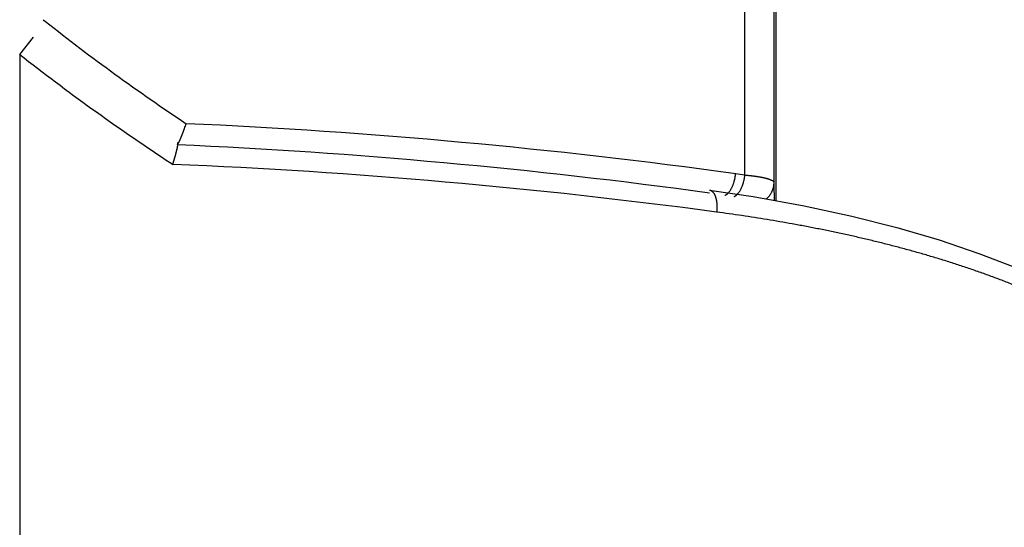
# Model space of a CAD drawing. Header units: millimetres. Extents: x 0 to 1300, y 0 to 891.
# Tile 95 of 141: x 401.05 to 409.97, y 468.17 to 472.76. Entities that reach past the tile are written whole.
import ezdxf

# ---------------------------------------------------------------- set-up
doc = ezdxf.new("R2010")
doc.units = ezdxf.units.MM
doc.header["$LTSCALE"] = 0.545669
doc.layers.add('NoLayerName_001', color=7, linetype='Continuous')
doc.styles.get("Standard").update_dxf_attribs({"font": 'txt', "bigfont": 'extfont2'})
doc.dimstyles.get("Standard").update_dxf_attribs({"dimtxt": 2.5, "dimasz": 2.5, "dimexe": 1, "dimexo": 1, "dimtad": 1, "dimdec": 3, "dimzin": 0, "dimdsep": 46, "dimtxsty": 'Standard', "dimcen": 2.5, "dimadec": 3, "dimazin": 0, "dimtfac": 0.75, "dimtdec": 3, "dimtmove": 0, "dimatfit": 3, "dimfxl": 1, "dimarcsym": 0})

# ---------------------------------------------------------------- blocks, each defined once
blk = doc.blocks.new('_OPEN30')
at = {"color": 0, "linetype": 'ByBlock', "lineweight": -2}
for p, q in [((-1, 0.267949), (0, 0)), ((0, 0), (-1, -0.267949)), ((0, 0), (-1, 0))]:
    blk.add_line(p, q, dxfattribs=at)
blk = doc.blocks.new('*D54')
at = {"layer": 'Defpoints', "color": 0}
for p in [(327.5, 537.5), (625, 535), (327.5, 404.6746)]:
    blk.add_point(p, dxfattribs=at)
at = {"layer": 'NoLayerName_001', "color": 0, "linetype": 'Continuous', "lineweight": 13}
for p, q in [((327.5, 534.5), (327.5, 401.6746)), ((625, 532), (625, 401.6746)), ((620.5, 404.6746), (332, 404.6746))]:
    blk.add_line(p, q, dxfattribs=at)
at = {"layer": 'NoLayerName_001', "color": 0, "lineweight": 13, "xscale": 4.5, "yscale": 4.5, "zscale": 4.5}
for p, rotation in [((327.5, 404.6746), 180), ((625, 404.6746), 360)]:
    blk.add_blockref('_OPEN30', p, dxfattribs=dict(at, rotation=rotation))
at = {"layer": 'NoLayerName_001', "color": 0, "lineweight": 13, "insert": (476.25, 413.8959), "char_height": 10.5, "attachment_point": 5}
blk.add_mtext('\\W0.8000;２９８', dxfattribs=at)

msp = doc.modelspace()

# ---------------------------------------------------------------- linework, layer by layer
at = {"layer": 'NoLayerName_001', "color": 60, "linetype": 'Continuous', "lineweight": 25}
for p, q in [((407.90062143, 493.35), (407.90062143, 471.12604662)), ((407.61934223, 471.35859001), (407.61934223, 487.85)), ((407.88293623, 471.28880558), (407.88293623, 487.85)), ((401.26229431, 472.76406099), (401.28443548, 472.74664999)), ((401.0505072, 472.44908391), (401.17460596, 472.60592753)), ((401.0505072, 472.44908391), (401.0505072, 466.6))]:
    msp.add_line(p, q, dxfattribs=at)
msp.add_lwpolyline([(407.29983943, 471.2217024), (407.69308316, 471.16310477), (408.15516279, 471.08059558), (408.58870835, 470.9876317), (408.99610803, 470.8846232), (409.37900819, 470.77173132), (409.73891687, 470.64950586), (410.07761678, 470.51797482), (410.39609942, 470.37728533), (410.69688992, 470.22716346), (410.97818607, 470.06805193), (411.2397887, 469.90032743), (411.48013811, 469.7245933), (411.69693076, 469.5408287), (411.82436116, 469.41567253)], dxfattribs=at)
for centre, radius, start, end in [((413.94989058, 488.87682263), 20.5084427, 231.860901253, 236.256991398), ((414.14602111, 489.24653894), 21.29899012, 232.059558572, 236.456359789), ((400.74281452, 472.42044246), 1.91094746, 340.438830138, 341.790410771), ((400.14219104, 417.68703287), 54.19013218, 82.158354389, 87.444797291), ((400.14074735, 418.98183873), 52.70178453, 82.195181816, 87.457750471), ((414.30504047, 489.47653293), 21.57855243, 236.441891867, 236.632286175), ((400.17536855, 417.30054667), 54.20167636, 82.379736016, 87.608975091), ((405.17193576, 454.36141716), 17.17246876, 81.80635231, 82.088345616), ((382.74485426, 470.4901234), 25.15076655, 1.454412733, 1.819778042)]:
    msp.add_arc(centre, radius, start, end, dxfattribs=at)
for points, knots in [([(402.51380609, 471.70279149), (402.51433378, 471.70407575), (402.51539245, 471.70664293), (402.51696073, 471.71050178), (402.51851823, 471.71436501), (402.52006354, 471.71823317), (402.52159809, 471.72210565), (402.52312229, 471.72598225), (402.5246363, 471.72986287), (402.52614031, 471.73374741), (402.52763449, 471.73763578), (402.52911901, 471.74152787), (402.53059405, 471.74542359), (402.5320598, 471.74932284), (402.53351641, 471.75322551), (402.53496409, 471.75713151), (402.53640299, 471.76104074), (402.53783328, 471.7649531), (402.53925522, 471.76886847), (402.54066867, 471.77278686), (402.54207501, 471.77670773), (402.54300493, 471.77932436), (402.54347084, 471.78063231)], [0, 0, 0, 0, 0.004165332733, 0.008330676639, 0.012496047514, 0.016661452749, 0.020826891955, 0.024992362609, 0.029157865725, 0.033323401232, 0.037488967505, 0.041654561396, 0.045820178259, 0.049985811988, 0.054151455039, 0.058317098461, 0.062482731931, 0.066648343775, 0.070813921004, 0.074979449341, 0.07914491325, 0.083310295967, 0.083310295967, 0.083310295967, 0.083310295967]), ([(402.49029168, 471.65127028), (402.49072813, 471.65210743), (402.49160634, 471.65377901), (402.49289184, 471.6563029), (402.49416089, 471.65883513), (402.49541194, 471.66137635), (402.49664814, 471.66392483), (402.49787005, 471.66648019), (402.49907827, 471.66904207), (402.50027337, 471.67161015), (402.50145595, 471.67418411), (402.50262661, 471.67676361), (402.50378593, 471.67934832), (402.5049345, 471.68193792), (402.50607291, 471.68453207), (402.50720175, 471.68713045), (402.50832162, 471.68973272), (402.50943309, 471.69233857), (402.51053681, 471.69494764), (402.51163314, 471.69755969), (402.51272354, 471.70017404), (402.51344478, 471.70191923), (402.51380609, 471.70279149)], [0, 0, 0, 0, 0.002832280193, 0.005664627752, 0.008497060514, 0.011329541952, 0.014162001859, 0.01699444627, 0.019826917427, 0.022659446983, 0.025492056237, 0.028324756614, 0.031157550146, 0.033990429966, 0.036823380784, 0.039656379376, 0.042489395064, 0.045322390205, 0.048155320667, 0.050988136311, 0.053820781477, 0.056653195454, 0.056653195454, 0.056653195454, 0.056653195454]), ([(402.43659568, 471.45503317), (402.43752178, 471.45790378), (402.43938079, 471.46364303), (402.4416709, 471.47082802), (402.4434901, 471.47658034), (402.44484637, 471.48089723), (402.44619455, 471.48521664), (402.44753423, 471.48953866), (402.44886512, 471.49386331), (402.45018691, 471.49819063), (402.45149928, 471.50252067), (402.45280192, 471.50685347), (402.45409453, 471.51118906), (402.45537679, 471.51552749), (402.45664839, 471.5198688), (402.45790901, 471.52421303), (402.45915837, 471.52856024), (402.46039609, 471.53291064), (402.46162157, 471.53726453), (402.46283425, 471.54162231), (402.4640336, 471.54598432), (402.46521906, 471.55035095), (402.46639009, 471.55472256), (402.46754612, 471.55909949), (402.46868652, 471.56348169), (402.46981026, 471.5678687), (402.47091614, 471.57225964), (402.47200294, 471.5766535), (402.47306943, 471.58104926), (402.47411438, 471.58544589), (402.47513674, 471.58984288), (402.47613562, 471.59424178), (402.47710804, 471.59864695), (402.47805164, 471.60306445), (402.47896411, 471.60750058), (402.47984286, 471.61196142), (402.48068505, 471.61644646), (402.4814809, 471.62094361), (402.48220487, 471.62543014), (402.48285502, 471.62987391), (402.48318474, 471.6328279), (402.48336036, 471.63428918)], [0, 0, 0, 0, 0.00904889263, 0.01809843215, 0.02262333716, 0.02714827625, 0.03167321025, 0.03619810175, 0.04072291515, 0.04524761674, 0.04977217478, 0.05429655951, 0.05882074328, 0.06334470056, 0.06786840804, 0.0723918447, 0.07691499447, 0.08143794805, 0.08596093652, 0.09048420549, 0.09500800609, 0.09953259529, 0.10405823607, 0.10858519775, 0.11311361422, 0.11764265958, 0.12217111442, 0.12669776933, 0.13122142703, 0.13574090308, 0.14025502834, 0.14476422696, 0.14927347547, 0.15378861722, 0.15831556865, 0.16286032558, 0.16742816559, 0.17200569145, 0.1765609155, 0.18106169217, 0.18547706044, 0.18547706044, 0.18547706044, 0.18547706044]), ([(402.47839119, 471.63175334), (402.47862253, 471.63205638), (402.47908994, 471.63265898), (402.47976301, 471.63358411), (402.4804227, 471.63451886), (402.48106858, 471.63546328), (402.48170415, 471.63641461), (402.48232948, 471.63737263), (402.48294513, 471.63833689), (402.48355159, 471.63930702), (402.48414936, 471.64028265), (402.48473892, 471.64126341), (402.48532077, 471.64224891), (402.4858954, 471.64323878), (402.48646332, 471.64423264), (402.487025, 471.64523012), (402.48758096, 471.64623084), (402.48813167, 471.64723443), (402.48867767, 471.6482405), (402.48921932, 471.64924873), (402.48975755, 471.65025852), (402.49011341, 471.65093319), (402.49029168, 471.65127028)], [0, 0, 0, 0, 0.001143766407, 0.002287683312, 0.003431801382, 0.004575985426, 0.005720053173, 0.006864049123, 0.008008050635, 0.009152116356, 0.010296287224, 0.011440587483, 0.012585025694, 0.013729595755, 0.014874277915, 0.016019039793, 0.017163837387, 0.018308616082, 0.019453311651, 0.020597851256, 0.021742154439, 0.02288613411, 0.02288613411, 0.02288613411, 0.02288613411]), ([(402.48336036, 471.63428918), (402.48348739, 471.63573957), (402.48383074, 471.63869672), (402.48382789, 471.64324781), (402.48432489, 471.64803088), (402.48253521, 471.65074041), (402.4819241, 471.65208769)], [0, 0, 0, 0, 0.004367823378, 0.008890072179, 0.013778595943, 0.018216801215, 0.018216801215, 0.018216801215, 0.018216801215]), ([(407.46736719, 471.19581907), (407.46950821, 471.19814104), (407.47389936, 471.2026887), (407.47983725, 471.21009491), (407.48541072, 471.2177903), (407.49057471, 471.22580105), (407.49537399, 471.23406883), (407.49982901, 471.2425582), (407.50396663, 471.25122767), (407.50781179, 471.26003744), (407.51139061, 471.26894866), (407.51473092, 471.27793069), (407.51783311, 471.28697283), (407.52070088, 471.29607024), (407.52333829, 471.30521952), (407.52574935, 471.31441719), (407.52793829, 471.32365981), (407.52990856, 471.33294399), (407.53166649, 471.34226603), (407.53320772, 471.35162347), (407.53456774, 471.36100919), (407.53527801, 471.36729136), (407.53565773, 471.37042953)], [0, 0, 0, 0, 0.00947521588, 0.01895166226, 0.0284473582, 0.03797253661, 0.04753039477, 0.05711788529, 0.06672649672, 0.07634299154, 0.08595008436, 0.09553195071, 0.10508901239, 0.11462545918, 0.12414514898, 0.13365160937, 0.14314804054, 0.15263731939, 0.16212200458, 0.17160434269, 0.18108627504, 0.19056944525, 0.19056944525, 0.19056944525, 0.19056944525]), ([(407.54946206, 471.1836499), (407.5516413, 471.18595818), (407.55610934, 471.19047582), (407.56216025, 471.1978531), (407.56784458, 471.20552801), (407.5731167, 471.21352759), (407.578021, 471.22179211), (407.58257753, 471.23028535), (407.58681272, 471.23896486), (407.59075111, 471.24778994), (407.59441838, 471.25672085), (407.59784219, 471.26572607), (407.60102296, 471.27479448), (407.60396442, 471.283921), (407.60667068, 471.29310199), (407.60914583, 471.30233378), (407.61139418, 471.31161272), (407.61341924, 471.32093522), (407.61522745, 471.33029735), (407.61681434, 471.3396965), (407.61821614, 471.34912514), (407.61895006, 471.35543711), (407.61934212, 471.35859001)], [0, 0, 0, 0, 0.00952339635, 0.0190481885, 0.02859273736, 0.03816746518, 0.04777562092, 0.05741408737, 0.0670741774, 0.076742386, 0.08640108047, 0.09603402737, 0.10564159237, 0.11522807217, 0.12479741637, 0.13435322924, 0.14389877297, 0.15343697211, 0.16297041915, 0.17250138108, 0.18203180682, 0.19156333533, 0.19156333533, 0.19156333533, 0.19156333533]), ([(407.61934223, 471.35859001), (407.62165931, 471.35838371), (407.6262939, 471.35797591), (407.63324323, 471.35733538), (407.64019083, 471.35667614), (407.64713626, 471.35599403), (407.65407941, 471.35528869), (407.66102008, 471.35455876), (407.6679581, 471.35380315), (407.67489327, 471.35302068), (407.68182542, 471.3522102), (407.68875437, 471.35137057), (407.69567994, 471.35050064), (407.70260194, 471.34959924), (407.7095202, 471.34866523), (407.71643453, 471.34769746), (407.72334475, 471.34669474), (407.73025051, 471.34565608), (407.73715093, 471.3445799), (407.74404448, 471.34346345), (407.75092939, 471.34230427), (407.75780384, 471.34109982), (407.76466604, 471.33984761), (407.7715143, 471.33854494), (407.77834846, 471.33718956), (407.78516925, 471.33577321), (407.79197887, 471.33428587), (407.79878016, 471.33271779), (407.80557596, 471.33105906), (407.81236599, 471.32930074), (407.81913911, 471.32743669), (407.8258711, 471.32546043), (407.83252911, 471.32336885), (407.83907953, 471.32115508), (407.84552629, 471.31881278), (407.85190539, 471.31624563), (407.85830228, 471.31330958), (407.86473161, 471.30984111), (407.87120771, 471.30600512), (407.87492934, 471.30254719), (407.87685426, 471.30093961)], [0, 0, 0, 0, 0.00697872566, 0.01395749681, 0.02093629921, 0.02791512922, 0.03489399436, 0.04187291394, 0.0488519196, 0.05583105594, 0.06281038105, 0.06978996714, 0.07676990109, 0.08375028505, 0.09073123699, 0.0977128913, 0.10469539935, 0.11167891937, 0.11866308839, 0.12564679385, 0.13262890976, 0.13960836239, 0.14658413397, 0.15355526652, 0.16052132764, 0.16748571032, 0.17445382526, 0.18143137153, 0.18842435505, 0.19543909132, 0.20247263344, 0.2094982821, 0.21648624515, 0.22340754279, 0.23024006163, 0.23706045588, 0.24403299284, 0.2513367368, 0.25898949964, 0.2665132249, 0.2665132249, 0.2665132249, 0.2665132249]), ([(407.81127722, 471.14107043), (407.81342137, 471.14288437), (407.81777316, 471.14644887), (407.82395532, 471.15220716), (407.82992564, 471.15820435), (407.8356337, 471.1644724), (407.84107641, 471.17098652), (407.84623795, 471.17773716), (407.8511059, 471.18471071), (407.85566693, 471.19189462), (407.85990791, 471.1992761), (407.86381572, 471.20684229), (407.86737644, 471.21457972), (407.87058503, 471.22246979), (407.87343687, 471.2304935), (407.87592701, 471.23863176), (407.87805094, 471.24686549), (407.87980259, 471.25517564), (407.88118162, 471.26354304), (407.88216638, 471.27194892), (407.88281438, 471.2803731), (407.8828639, 471.28599815), (407.88293627, 471.28880558)], [0, 0, 0, 0, 0.00842553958, 0.01687033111, 0.02533182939, 0.03380738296, 0.04229435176, 0.05079022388, 0.05929273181, 0.06779996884, 0.0763105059, 0.08482350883, 0.09333854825, 0.10185402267, 0.11036753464, 0.11887639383, 0.12737775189, 0.13586873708, 0.14434658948, 0.1528087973, 0.16125323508, 0.16967830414, 0.16967830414, 0.16967830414, 0.16967830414]), ([(407.87685426, 471.30093961), (407.87826574, 471.29906355), (407.88180271, 471.29576843), (407.88232039, 471.2909742), (407.88293623, 471.28880558)], [0, 0, 0, 0, 0.007043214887, 0.013806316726, 0.013806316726, 0.013806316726, 0.013806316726]), ([(407.29983381, 471.22166128), (407.30189799, 471.22119525), (407.30611376, 471.22050294), (407.31206138, 471.2179782), (407.31770786, 471.21476874), (407.32296812, 471.21085221), (407.32779871, 471.20642454), (407.33215466, 471.20160151), (407.33602547, 471.19647694), (407.33946498, 471.19112185), (407.34254912, 471.18557876), (407.34536164, 471.17989169), (407.34793298, 471.17408066), (407.35027558, 471.1681642), (407.3524047, 471.1621635), (407.35433661, 471.15609728), (407.35608199, 471.14997761), (407.3576478, 471.1438112), (407.35904284, 471.13760327), (407.36027557, 471.13135887), (407.36135454, 471.12508305), (407.36228828, 471.11878088), (407.3630853, 471.11245742), (407.36375416, 471.10611773), (407.36430319, 471.09976683), (407.36474166, 471.09340922), (407.36507448, 471.08704795), (407.36530247, 471.08068482), (407.36542736, 471.07432116), (407.36545067, 471.06795829), (407.36537396, 471.06159753), (407.36519886, 471.05524019), (407.36492664, 471.0488876), (407.36455989, 471.04254098), (407.36409637, 471.03620203), (407.3635518, 471.0298706), (407.36310048, 471.0256587), (407.36288588, 471.02355191)], [0, 0, 0, 0, 0.00634838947, 0.01275540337, 0.01924953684, 0.02580993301, 0.03238002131, 0.03887993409, 0.04527862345, 0.0516251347, 0.05795802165, 0.06429899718, 0.07065257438, 0.07701615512, 0.0833845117, 0.08975053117, 0.09611230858, 0.1024727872, 0.10883426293, 0.11519824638, 0.12156550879, 0.12793612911, 0.1343095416, 0.14068458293, 0.14705953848, 0.15343225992, 0.15980179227, 0.16616858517, 0.17253307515, 0.17889562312, 0.1852565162, 0.19161596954, 0.1979741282, 0.20433106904, 0.21068680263, 0.21704127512, 0.22339437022, 0.22339437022, 0.22339437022, 0.22339437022]), ([(407.43880796, 471.17568317), (407.43934784, 471.17590813), (407.44043275, 471.17634641), (407.44203038, 471.17707424), (407.44361018, 471.17784068), (407.44516884, 471.17865073), (407.44670724, 471.17949951), (407.44822516, 471.18038539), (407.4497226, 471.18130673), (407.45119963, 471.182262), (407.45265637, 471.18324967), (407.4540929, 471.18426822), (407.45550934, 471.18531611), (407.45690578, 471.18639181), (407.45828232, 471.18749381), (407.45963906, 471.18862056), (407.4609761, 471.18977054), (407.4622935, 471.19094227), (407.46359155, 471.19213402), (407.46486962, 471.19334499), (407.4661305, 471.19457098), (407.46695377, 471.19540466), (407.46736719, 471.19581907)], [0, 0, 0, 0, 0.001754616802, 0.00350973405, 0.005265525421, 0.007021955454, 0.008778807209, 0.010536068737, 0.012294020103, 0.014052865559, 0.015812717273, 0.017573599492, 0.019335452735, 0.021098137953, 0.022861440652, 0.024625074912, 0.026388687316, 0.028151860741, 0.029914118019, 0.031674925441, 0.033433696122, 0.035189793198, 0.035189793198, 0.035189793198, 0.035189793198]), ([(407.52129697, 471.16409088), (407.52182634, 471.16431217), (407.52288991, 471.16474386), (407.52445743, 471.16545716), (407.52600827, 471.16620667), (407.52753932, 471.1669972), (407.52905143, 471.16782428), (407.53054437, 471.16868647), (407.53201814, 471.16958224), (407.53347278, 471.17051022), (407.53490839, 471.17146898), (407.53632503, 471.17245713), (407.53772277, 471.17347326), (407.53910169, 471.17451598), (407.54046185, 471.17558388), (407.54180334, 471.17667556), (407.54312622, 471.1777896), (407.54443054, 471.17892466), (407.54571653, 471.18007915), (407.54698359, 471.18125237), (407.54823434, 471.1824403), (407.54905168, 471.18324826), (407.54946206, 471.1836499)], [0, 0, 0, 0, 0.001721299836, 0.003443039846, 0.005165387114, 0.006888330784, 0.008611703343, 0.010335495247, 0.012059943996, 0.013785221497, 0.015511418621, 0.017238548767, 0.018966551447, 0.020695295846, 0.022424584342, 0.024154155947, 0.025883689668, 0.027612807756, 0.029341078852, 0.031068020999, 0.032793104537, 0.034515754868, 0.034515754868, 0.034515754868, 0.034515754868]), ([(407.59193742, 470.99107526), (407.55377924, 470.99661866), (407.4775032, 471.00796578), (407.40107926, 471.01826976), (407.36288745, 471.02355191)], [0, 0, 0, 0, 0.11567621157, 0.23134226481, 0.23134226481, 0.23134226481, 0.23134226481]), ([(411.65264616, 469.44775461), (411.6230162, 469.4724252), (411.56431665, 469.52247602), (411.47281823, 469.59336429), (411.3795801, 469.66197427), (411.28447071, 469.72801065), (411.18785278, 469.79178863), (411.08988363, 469.85341627), (410.99065547, 469.91294007), (410.89025082, 469.97042657), (410.7887494, 470.02594), (410.68623005, 470.07954762), (410.58276403, 470.13130943), (410.47841828, 470.18128329), (410.37325921, 470.22952859), (410.26735218, 470.27610432), (410.16075843, 470.32107324), (410.05352011, 470.36446961), (409.94567388, 470.40632749), (409.83725542, 470.44668204), (409.72829991, 470.48556845), (409.61884033, 470.52302259), (409.5089061, 470.55907826), (409.39852461, 470.59377012), (409.28772284, 470.62713292), (409.17652778, 470.65920143), (409.06496639, 470.6900104), (408.95306566, 470.71959459), (408.84085257, 470.74798875), (408.72835409, 470.77522766), (408.61559682, 470.801346), (408.50260448, 470.82637986), (408.38939507, 470.85035943), (408.27598252, 470.87331408), (408.16237976, 470.89527468), (408.04859924, 470.91626883), (407.93465518, 470.93633596), (407.82055515, 470.95547142), (407.70633159, 470.97383509), (407.6300577, 470.98526057), (407.59193742, 470.99107526)], [0, 0, 0, 0, 0.1156682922, 0.2313806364, 0.3471410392, 0.462927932, 0.5786974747, 0.6944235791, 0.8101227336, 0.925809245, 1.041491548, 1.1571730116, 1.2728575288, 1.3885479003, 1.504242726, 1.6199365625, 1.7356225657, 1.85130327, 1.9669830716, 2.0826644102, 2.1983478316, 2.3140334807, 2.4297251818, 2.545426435, 2.6611391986, 2.7768639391, 2.8925996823, 3.0083440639, 3.1240933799, 3.2398426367, 3.355585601, 3.471315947, 3.587034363, 3.7027442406, 3.8184481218, 3.9341477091, 4.0498438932, 4.1655367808, 4.2812257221, 4.3969093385, 4.3969093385, 4.3969093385, 4.3969093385])]:
    msp.add_open_spline(points, degree=3, knots=knots, dxfattribs=at)

# ---------------------------------------------------------------- dimensions: what is measured, and where the dimension line sits
at = {"layer": 'NoLayerName_001', "color": 3, "linetype": 'Continuous', "lineweight": 13}
dim = msp.add_linear_dim(base=(327.5, 404.67462069), p1=(625, 535), p2=(327.5, 537.5), angle=180, text='\\W0.8000;２９８', dimstyle='Standard', override={"dimtxt": 10.5, "dimasz": 4.5, "dimexe": 3, "dimexo": 3, "dimgap": 3, "dimzin": 8, "dimblk": 'OPEN30', "dimclrd": 0, "dimclre": 0, "dimclrt": 0, "dimtp": 0, "dimtm": 0, "dimlwd": 13, "dimlwe": 13}, dxfattribs=at)
dim.commit()
dim.dimension.update_dxf_attribs({"geometry": '*D54', "text_midpoint": (476.25, 404.67462069), "dimtype": 160})

doc.saveas('drawing.dxf')
